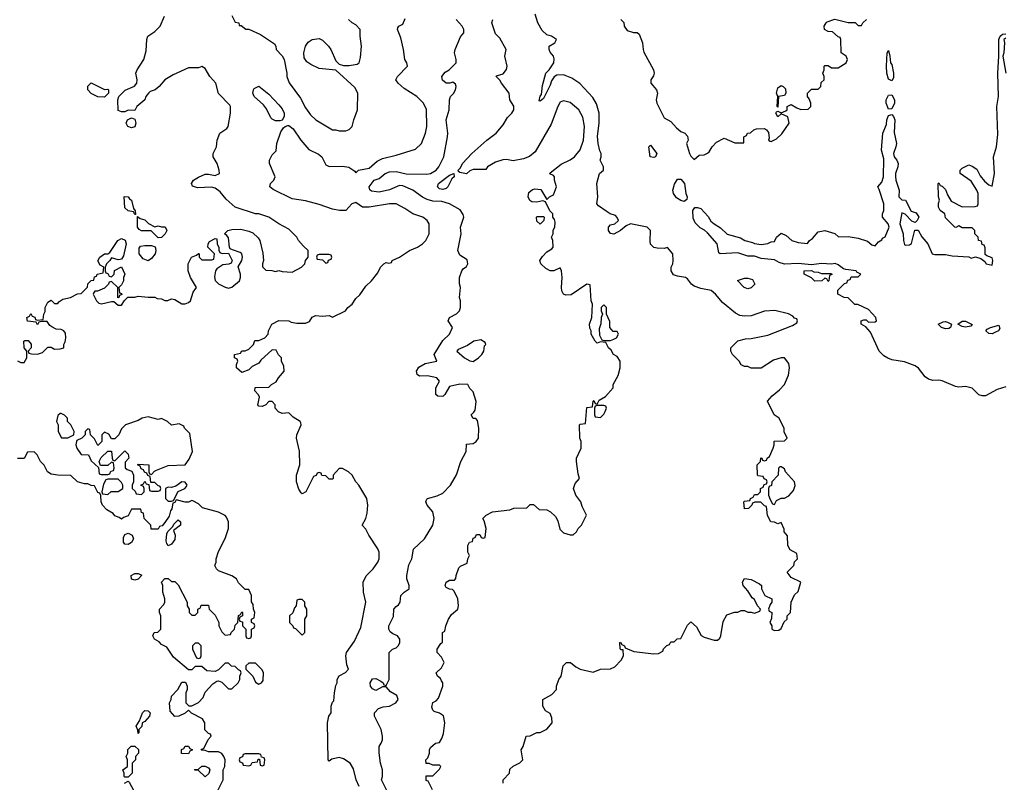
# Model space of a CAD drawing. Header units: inches. Extents: x 2348341 to 2479810, y 460419 to 613669.
# Tile 122 of 256: x 2413143 to 2419022, y 503456 to 508008. Entities that reach past the tile are written whole.
import ezdxf

# ---------------------------------------------------------------- set-up
doc = ezdxf.new("R2010")
doc.units = ezdxf.units.IN
doc.header["$MEASUREMENT"] = 0
doc.layers.add('C4510', color=7, linetype='Continuous')

msp = doc.modelspace()

# ---------------------------------------------------------------- linework, layer by layer
at = {"layer": 'C4510', "color": 2}
for points, elevation in [([(2413130, 505972), (2413150, 505962), (2413170, 505962), (2413186, 505990), (2413186, 506030), (2413168.7, 506050), (2413168, 506090), (2413172.7, 506092.7), (2413192.7, 506092.7), (2413211.6, 506071.6), (2413211.6, 506048.4), (2413194, 506030), (2413198, 506018), (2413212.7, 506012.7), (2413250, 506011.3), (2413279, 506021), (2413310, 506054), (2413330, 506054), (2413350, 506042), (2413383.6, 506043.6), (2413406, 506050), (2413406, 506070), (2413415.3, 506084.7), (2413418, 506110), (2413416.4, 506136.4), (2413406, 506150), (2413390, 506158), (2413360.4, 506160.4), (2413334.6, 506174.6), (2413323.1, 506183.1), (2413307.3, 506207.3), (2413272.7, 506207.3), (2413258, 506202), (2413250, 506186), (2413242, 506202), (2413189.1, 506209.1), (2413186, 506230), (2413202, 506238), (2413210, 506254), (2413218, 506238), (2413232.7, 506232.7), (2413238, 506218), (2413250, 506214), (2413282, 506218), (2413286, 506250), (2413294.6, 506265.4), (2413295.3, 506290), (2413310, 506322), (2413330, 506334), (2413350, 506314), (2413370, 506314), (2413376.4, 506323.6), (2413400.4, 506339.6), (2413446, 506350), (2413488.4, 506371.6), (2413510, 506374), (2413548, 506412), (2413550, 506432), (2413570, 506452), (2413586, 506454), (2413590, 506474), (2413602, 506478), (2413606, 506490), (2413642, 506498), (2413646, 506530), (2413623.1, 506543.1), (2413608.9, 506568.9), (2413622, 506590), (2413650, 506611), (2413670, 506611.3), (2413682, 506618), (2413729, 506690), (2413750, 506702), (2413772, 506692), (2413778, 506670), (2413762, 506598), (2413750, 506578), (2413743.6, 506576.4), (2413730, 506575.3), (2413690, 506586), (2413682, 506570), (2413662, 506550), (2413654, 506530), (2413654, 506510), (2413658, 506498), (2413670, 506494), (2413678, 506478), (2413690, 506474), (2413706, 506490), (2413708.7, 506511.3), (2413750, 506532), (2413770.8, 506490), (2413762, 506470), (2413762, 506450), (2413750, 506426), (2413734, 506410), (2413738, 506378), (2413750, 506374), (2413752, 506368), (2413738, 506362), (2413734, 506350), (2413728, 506348), (2413728, 506410), (2413690, 506446), (2413678, 506442), (2413674, 506430), (2413650, 506406), (2413608, 506388), (2413592, 506388), (2413583.6, 506376.4), (2413582, 506370), (2413601, 506330), (2413615.3, 506315.3), (2413631.1, 506311.1), (2413690, 506326.8), (2413705.4, 506325.4), (2413730, 506304.7), (2413750, 506304.7), (2413768, 506332), (2413788.4, 506351.6), (2413830, 506352), (2413850, 506358), (2413910, 506351.3), (2413950, 506352), (2413963.6, 506343.6), (2413990, 506342), (2414010, 506332), (2414027.3, 506332.7), (2414050, 506342), (2414070, 506338), (2414110, 506311.3), (2414130, 506311.3), (2414150, 506321), (2414162, 506330), (2414178, 506382), (2414198, 506410), (2414162, 506470), (2414148, 506510), (2414148, 506550), (2414168, 506590), (2414198, 506602), (2414210, 506612), (2414214, 506610), (2414214, 506590), (2414230, 506574), (2414290, 506574), (2414302, 506578), (2414306, 506610), (2414266, 506650), (2414268, 506670), (2414276.4, 506683.6), (2414310, 506702), (2414319.6, 506699.6), (2414322, 506670), (2414332, 506648), (2414332, 506632), (2414338, 506618), (2414352.7, 506612.7), (2414390, 506614), (2414412, 506570), (2414404.7, 506555.3), (2414391, 506549), (2414356, 506544), (2414319.6, 506520.4), (2414311.3, 506508.7), (2414306.8, 506473.2), (2414310.9, 506450.9), (2414330.7, 506430.7), (2414370, 506411.3), (2414390, 506404.7), (2414410, 506411.3), (2414455.3, 506450), (2414462, 506470), (2414462, 506490), (2414448, 506532), (2414468.7, 506570), (2414472.7, 506590), (2414468.7, 506610), (2414458.6, 506618.6), (2414413.6, 506633.6), (2414400.2, 506640.2), (2414395.3, 506650), (2414390, 506706), (2414380.4, 506720.4), (2414366, 506730), (2414386, 506750), (2414410, 506756), (2414463.1, 506756.9), (2414510, 506746), (2414535.3, 506735.3), (2414566.4, 506706.4), (2414576, 506690), (2414595.3, 506615.3), (2414598, 506570), (2414592, 506550), (2414592.7, 506532.7), (2414612.7, 506512.7), (2414648.4, 506511.6), (2414670, 506504.7), (2414690, 506512), (2414710, 506504.7), (2414770, 506502), (2414826, 506530), (2414846, 506550), (2414848.4, 506571.6), (2414866, 506590), (2414866, 506630), (2414836.4, 506656.4), (2414808, 506690), (2414798, 506710), (2414750, 506758), (2414689.1, 506789.1), (2414630, 506828.7), (2414570, 506848.7), (2414550, 506848.7), (2414430, 506888.7), (2414376.4, 506936.4), (2414340.4, 506980.4), (2414310, 507002), (2414288.9, 507008.9), (2414204.1, 507004.1), (2414174, 507014), (2414169.4, 507030), (2414181.2, 507050), (2414210, 507067.7), (2414250, 507086), (2414270, 507086.8), (2414310, 507078.8), (2414335.3, 507090), (2414334, 507110), (2414322, 507150), (2414298, 507190), (2414298, 507210), (2414318, 507250), (2414322, 507290), (2414338, 507330), (2414380.4, 507359.6), (2414388, 507370), (2414402, 507450), (2414402, 507490), (2414398, 507498), (2414330, 507568), (2414313.2, 507630), (2414279, 507670), (2414250, 507718), (2414230, 507728), (2414210, 507722), (2414150, 507722), (2414059.9, 507680.1), (2414010, 507649), (2413976, 507610), (2413951, 507590), (2413921.1, 507578.9), (2413911, 507570), (2413896, 507550), (2413890, 507529), (2413842, 507490), (2413830, 507466), (2413790, 507468), (2413770, 507458), (2413750, 507458), (2413730, 507466), (2413728, 507530), (2413735.3, 507550), (2413772.9, 507587.1), (2413828.9, 507611.1), (2413842, 507630), (2413844, 507650), (2413837.2, 507690), (2413844, 507710), (2413884, 507770), (2413898, 507822), (2413902, 507890), (2413908, 507910), (2413950, 507938), (2413982, 507970), (2414008, 508030)], 102), ([(2414410, 508034), (2414430, 507994), (2414452, 507990), (2414454, 507974), (2414466, 507974), (2414492.7, 507952.7), (2414510, 507952), (2414579.8, 507919.8), (2414663.6, 507863.6), (2414672, 507850), (2414674, 507830), (2414710, 507792), (2414722, 507770), (2414738, 507690), (2414738, 507670), (2414751.1, 507631.1), (2414819.8, 507539.8), (2414850, 507482), (2414879.8, 507439.8), (2414912, 507410), (2415010, 507351.3), (2415030, 507351.3), (2415050, 507344.7), (2415090, 507344.7), (2415110, 507352), (2415128.9, 507371.1), (2415137.2, 507410), (2415159, 507470), (2415162, 507570), (2415144, 507604), (2415030, 507708), (2414930, 507717.2), (2414880.2, 507740.2), (2414857.2, 507757.2), (2414841.2, 507781.2), (2414839, 507810), (2414848.7, 507850), (2414865.6, 507874.4), (2414890, 507891), (2414930, 507896), (2414950, 507886), (2414986, 507850), (2415001, 507830), (2415030, 507762), (2415050, 507742), (2415075.3, 507735.3), (2415110, 507734.8), (2415157.2, 507742.8), (2415168.9, 507751.1), (2415178, 507782), (2415184, 507850), (2415175.3, 507910), (2415175.3, 507950), (2415150, 507978), (2415128, 507990), (2415106, 508010)], 102), ([(2415169, 503430), (2415152.7, 503470), (2415136.5, 503536.5), (2415115.3, 503570), (2415076.5, 503596.5), (2415050, 503604), (2415006, 503594), (2414990, 503582), (2414984, 503590), (2414981.2, 503810), (2414988.7, 503850), (2415002, 503870), (2415002, 503910), (2415010, 503934), (2415018, 503942), (2415022, 503990), (2415030, 504034), (2415038, 504050), (2415038, 504070), (2415050, 504092), (2415088.4, 504111.6), (2415106, 504130), (2415096.4, 504156.4), (2415089.2, 504210), (2415093.2, 504230), (2415142.5, 504297.5), (2415180.2, 504379.8), (2415209.3, 504530), (2415195.1, 504590), (2415193.2, 504650), (2415211.9, 504688.1), (2415254, 504730), (2415282, 504770), (2415288.7, 504790), (2415288.7, 504830), (2415282, 504850), (2415228, 504930), (2415210, 504966), (2415188, 504990), (2415208.9, 505031.1), (2415218, 505062), (2415222, 505110), (2415215.3, 505150), (2415168, 505230), (2415149.1, 505249.1), (2415128.4, 505288.4), (2415106, 505310), (2415070, 505328), (2415050, 505328), (2415032, 505310), (2415014, 505290), (2415014, 505270), (2415010, 505266), (2414990, 505266), (2414970, 505286), (2414947.3, 505287.3), (2414942, 505302), (2414930, 505306), (2414918, 505302), (2414912.7, 505287.3), (2414898, 505282), (2414851.1, 505188.9), (2414830, 505178), (2414823.1, 505183.1), (2414810, 505206), (2414795.3, 505250), (2414795.3, 505290), (2414815.3, 505350), (2414812.9, 505432.9), (2414795.3, 505510), (2414798, 505530), (2414824, 505590), (2414822, 505602), (2414818, 505610), (2414775.1, 505635.1), (2414750, 505662), (2414710, 505657.2), (2414687.3, 505667.3), (2414668.7, 505690), (2414668, 505710), (2414650, 505728), (2414630, 505728), (2414612, 505710), (2414590, 505699), (2414570, 505702), (2414564, 505710), (2414574.6, 505754.6), (2414568.9, 505768.9), (2414547.3, 505792.7), (2414548.4, 505811.6), (2414630, 505814), (2414646, 505830), (2414674.6, 505845.4), (2414688, 505870), (2414722, 505910), (2414720.4, 505940.4), (2414706, 505970), (2414706, 505990), (2414687.3, 506007.3), (2414674.6, 506034.6), (2414650, 506038), (2414583.5, 505976.5), (2414570, 505958), (2414530, 505938), (2414510, 505918), (2414470, 505902), (2414438, 505930), (2414438, 505950), (2414446, 505970), (2414442, 505982), (2414426, 505990), (2414426, 506010), (2414462, 506018), (2414468.7, 506031.3), (2414490, 506032), (2414510, 506042), (2414538, 506070), (2414547.3, 506092.7), (2414570, 506094), (2414606, 506110), (2414626, 506130), (2414628, 506150), (2414648, 506190), (2414690, 506212), (2414750, 506211.3), (2414763.6, 506203.6), (2414796.9, 506196.9), (2414850, 506196), (2414873.6, 506206.4), (2414890, 506232), (2414910, 506242), (2414950, 506238), (2414990, 506242), (2415010, 506232), (2415089, 506271), (2415102, 506290), (2415128.7, 506310), (2415150, 506344.7), (2415174.5, 506365.5), (2415210, 506418), (2415244, 506450), (2415282, 506498), (2415298, 506530), (2415318, 506550), (2415330, 506558), (2415346, 506554), (2415362, 506558), (2415366, 506570), (2415410, 506591.3), (2415470, 506631), (2415518, 506650), (2415548, 506670), (2415568, 506690), (2415588, 506730), (2415588, 506790), (2415575.3, 506810), (2415549.1, 506829.1), (2415489.5, 506849.5), (2415442, 506882), (2415390, 506909.2), (2415350, 506909.3), (2415230, 506889.3), (2415190, 506889.3), (2415150, 506918), (2415126, 506910), (2415090, 506868.7), (2415051.6, 506868.4), (2415010, 506877), (2414930, 506905.6), (2414850, 506927.6), (2414770, 506938.7), (2414655.3, 506995.3), (2414637.2, 507010), (2414641.2, 507030), (2414661.2, 507050), (2414669, 507070), (2414635.3, 507150), (2414635.3, 507170), (2414650, 507202), (2414674, 507226), (2414679, 507270), (2414701.5, 507338.5), (2414718, 507362), (2414728.7, 507371.3), (2414744, 507376), (2414750, 507376), (2414776.1, 507356.1), (2414822, 507290), (2414870, 507234), (2414926, 507206), (2414946, 507190), (2414970, 507141), (2414990, 507131), (2415070, 507134.8), (2415107.3, 507127.3), (2415144.7, 507104.7), (2415150, 507094), (2415166, 507110), (2415230, 507123), (2415277, 507163), (2415310, 507180.7), (2415390, 507199.1), (2415505.2, 507234.8), (2415542, 507270), (2415565.2, 507330), (2415573.2, 507370), (2415572.5, 507472.5), (2415554, 507510), (2415514, 507550), (2415437.5, 507597.5), (2415402, 507630), (2415388.7, 507650), (2415398, 507670), (2415458, 507730), (2415455.3, 507750), (2415442.7, 507770), (2415435.1, 507830), (2415419.3, 507899.3), (2415398, 507950), (2415400.4, 507959.6), (2415406, 507970), (2415430, 507982), (2415444.7, 508015.3)], 98), ([(2415342.7, 503390), (2415304, 503470), (2415308.9, 503491.1), (2415309, 503530), (2415297.2, 503570), (2415288.9, 503631.1), (2415288.7, 503670), (2415302, 503690), (2415308.7, 503710), (2415308.7, 503730), (2415302, 503770), (2415262, 503850), (2415262, 503870), (2415284.7, 503895.3), (2415313.2, 503906.8), (2415350, 503911), (2415388, 503930), (2415402, 503950), (2415394, 503974), (2415356.4, 503996.4), (2415330, 504026), (2415310, 504026), (2415270, 504004), (2415250, 504014), (2415237.2, 504030), (2415236, 504050), (2415250, 504074), (2415270, 504074.8), (2415299.8, 504059.8), (2415314, 504050), (2415318, 504038), (2415330, 504034), (2415348, 504070), (2415348.7, 504230), (2415369.1, 504250.9), (2415390, 504258), (2415402, 504270), (2415412.1, 504287.9), (2415413.2, 504310), (2415398, 504330), (2415370, 504341.2), (2415354.8, 504354.8), (2415347.3, 504370), (2415347.3, 504390), (2415374.5, 504445.5), (2415377.2, 504490), (2415390, 504506), (2415404.7, 504515.3), (2415414, 504530), (2415418, 504570), (2415438, 504590), (2415468, 504610), (2415468.7, 504630), (2415455.1, 504670), (2415455.1, 504690), (2415466.8, 504753.2), (2415484, 504790), (2415493.6, 504846.4), (2415559, 504910), (2415609.3, 504990.7), (2415617.2, 505030), (2415614, 505050), (2415609, 505070), (2415575.3, 505110), (2415568, 505130), (2415574.6, 505145.4), (2415578, 505150), (2415634.8, 505165.2), (2415670, 505181), (2415715.3, 505230), (2415750, 505292), (2415777.2, 505370), (2415808, 505430), (2415810, 505474), (2415850, 505478), (2415869, 505491), (2415882, 505510), (2415884, 505570), (2415876.4, 505616.4), (2415867.3, 505627.3), (2415850, 505628), (2415838, 505650), (2415855.3, 505664.7), (2415862, 505678), (2415869.1, 505729.1), (2415850, 505786), (2415830, 505806), (2415818, 505830), (2415770, 505833.2), (2415710, 505818), (2415682, 505770), (2415670, 505758), (2415640.4, 505760.4), (2415628, 505770), (2415628, 505810), (2415648.7, 505850), (2415633.2, 505870), (2415576.8, 505883.2), (2415530, 505879.5), (2415516, 505890), (2415511.8, 505910), (2415525.4, 505934.6), (2415564.5, 505955.5), (2415634, 505970), (2415618, 506010), (2415670, 506094), (2415708.4, 506131.6), (2415728, 506170), (2415702, 506210), (2415708.7, 506230), (2415750, 506252), (2415768.9, 506271.1), (2415775.3, 506290), (2415775.3, 506330), (2415769, 506350), (2415775.3, 506410), (2415768.4, 506431.6), (2415768.4, 506468.4), (2415782, 506510), (2415790, 506522), (2415810, 506534), (2415818, 506550), (2415815.3, 506575.3), (2415770, 506602), (2415759, 506630), (2415779, 506730), (2415775.3, 506770), (2415795.3, 506830), (2415790, 506846), (2415772.7, 506872.7), (2415710, 506909.2), (2415662.5, 506922.5), (2415610, 506925.6), (2415574.9, 506934.9), (2415547.9, 506947.9), (2415490, 506991.3), (2415430, 507016.2), (2415410, 507017.6), (2415350, 506993.6), (2415290, 506979.5), (2415244.1, 506984.1), (2415232.9, 506992.9), (2415229.3, 507010), (2415259, 507050), (2415290, 507060.7), (2415325.2, 507090), (2415350, 507100.4), (2415390, 507102), (2415450, 507087.7), (2415573.6, 507086.4), (2415595.3, 507090), (2415629, 507110), (2415645.2, 507130), (2415675.1, 507190), (2415698, 507310), (2415699.5, 507330), (2415689.4, 507410), (2415706.6, 507470), (2415709.3, 507530.7), (2415715.3, 507550), (2415732.5, 507567.5), (2415744, 507590), (2415749, 507610), (2415744, 507624), (2415730, 507635.3), (2415710.8, 507629.2), (2415688.7, 507630), (2415667.5, 507647.5), (2415662.7, 507670), (2415684.1, 507695.9), (2415708, 507710), (2415748, 507750), (2415748.7, 507770), (2415739, 507810), (2415742, 507830), (2415774.6, 507905.4), (2415795.3, 507930), (2415794, 507950), (2415784, 507970), (2415749, 508010)], 94), ([(2415608, 503410), (2415582, 503462), (2415570, 503466), (2415570, 503494), (2415610, 503494), (2415650, 503534), (2415658, 503550), (2415650, 503558), (2415610, 503558), (2415587.3, 503567.3), (2415570, 503568), (2415568, 503590), (2415579, 503601), (2415588.7, 503630), (2415588.7, 503650), (2415596.4, 503663.6), (2415626, 503690), (2415650, 503694), (2415663.1, 503716.9), (2415672.9, 503747.1), (2415681.2, 503810), (2415672.5, 503852.5), (2415650, 503868.7), (2415618, 503878), (2415610, 503886), (2415604, 503904), (2415610, 503932), (2415630, 503942), (2415643.1, 503956.9), (2415668.7, 504030), (2415668.4, 504048.4), (2415662, 504062), (2415655.3, 504075.3), (2415638, 504090), (2415628.7, 504110), (2415660.4, 504139.6), (2415678, 504170), (2415662, 504202), (2415635.3, 504230), (2415635.3, 504250), (2415656.4, 504283.6), (2415667.3, 504292.7), (2415668, 504350), (2415682, 504358), (2415688, 504390), (2415704, 504430), (2415722, 504458), (2415758, 504490), (2415762, 504510), (2415758, 504550), (2415736.4, 504596.4), (2415727.3, 504607.3), (2415710, 504608), (2415690, 504618), (2415684, 504630), (2415689.3, 504650), (2415710, 504662), (2415738, 504662), (2415747.3, 504672.7), (2415748, 504690), (2415764.7, 504735.3), (2415774.6, 504745.4), (2415815.3, 504764.7), (2415818, 504790), (2415828, 504810), (2415818, 504830), (2415818, 504870), (2415828, 504890), (2415846, 504894), (2415850, 504914), (2415862, 504918), (2415870, 504934), (2415890, 504934), (2415898, 504918), (2415910, 504914), (2415922, 504918), (2415928, 504970), (2415916.4, 505016.4), (2415908, 505030), (2415928, 505050), (2415966, 505070), (2416070, 505082), (2416092.7, 505092.7), (2416170, 505094), (2416190, 505114), (2416210, 505114), (2416243.6, 505083.6), (2416290, 505082), (2416312, 505070), (2416342, 505042), (2416356.8, 505016.8), (2416367.1, 504967.1), (2416390, 504944.7), (2416430, 504932), (2416447.3, 504932.7), (2416468.4, 504951.6), (2416478, 504970), (2416498, 504990), (2416528, 505050), (2416502, 505102), (2416494, 505130), (2416462.7, 505170), (2416449.2, 505210), (2416460.2, 505239.8), (2416486, 505270), (2416476.4, 505296.4), (2416468, 505370), (2416468, 505390), (2416495.3, 505450), (2416495.3, 505490), (2416488, 505510), (2416486, 505590), (2416490, 505594), (2416522, 505598), (2416530, 505694), (2416562, 505698), (2416566, 505730), (2416570, 505734), (2416578, 505718), (2416590, 505714), (2416603.1, 505736.9), (2416640.4, 505759.6), (2416686, 505810), (2416686, 505830), (2416716.5, 505883.5), (2416729, 505930), (2416728.7, 505970), (2416710, 505998), (2416688.7, 506010), (2416674.6, 506034.6), (2416658, 506050), (2416642, 506082), (2416610, 506086), (2416590, 506078), (2416578, 506090), (2416555.3, 506130), (2416555.3, 506150), (2416546.8, 506166.8), (2416545.2, 506190), (2416558, 506230), (2416562, 506310), (2416554, 506330), (2416550, 506426), (2416530, 506428.7), (2416434.9, 506365.1), (2416403.2, 506363.2), (2416389.5, 506369.5), (2416379.5, 506390), (2416377, 506410), (2416382, 506470), (2416378, 506510), (2416370, 506526), (2416331.1, 506508.9), (2416310, 506509), (2416283.7, 506523.7), (2416255.3, 506550), (2416248.7, 506570), (2416264.7, 506595.3), (2416290, 506622), (2416320.4, 506639.6), (2416328, 506650), (2416326, 506690), (2416318, 506710), (2416328, 506730), (2416329, 506751), (2416339, 506770), (2416340.4, 506800.4), (2416336.4, 506816.4), (2416326, 506830), (2416326, 506850), (2416307.3, 506867.3), (2416282, 506922), (2416266, 506926), (2416230, 506919), (2416201.2, 506921.2), (2416189.1, 506929.1), (2416179, 506950), (2416182.7, 506977.3), (2416204.5, 506995.5), (2416218, 506998), (2416254.4, 506994.4), (2416290, 506934), (2416306, 506950), (2416330, 506962), (2416348.7, 507010), (2416335.3, 507050), (2416335.3, 507070), (2416330, 507078), (2416309, 507089), (2416310, 507094), (2416375.1, 507144.9), (2416430, 507171), (2416455.3, 507190), (2416490, 507232), (2416509, 507290), (2416515.1, 507370), (2416505.6, 507425.6), (2416482, 507470), (2416430, 507514), (2416390, 507524), (2416370, 507515.3), (2416356, 507490), (2416315.9, 507384.1), (2416219.8, 507220.2), (2416187.5, 507192.5), (2416150, 507177.2), (2416090, 507165.2), (2416050, 507173.2), (2416027.9, 507172.1), (2415982.8, 507157.2), (2415936, 507130), (2415925.4, 507114.6), (2415850, 507113.2), (2415830, 507105.2), (2415810, 507089), (2415770, 507095.3), (2415762, 507102), (2415761.2, 507110), (2415775.1, 507124.9), (2415787.3, 507150), (2415842.9, 507210), (2415932.7, 507290), (2415987, 507330), (2416030, 507380.7), (2416055.6, 507424.4), (2416081.2, 507450), (2416092.7, 507470), (2416092.5, 507492.5), (2416068.7, 507530), (2416065.2, 507570), (2416019, 507630), (2416010, 507648), (2415988, 507670), (2415990, 507674), (2416030, 507684.7), (2416049.1, 507710.9), (2416053.2, 507730), (2416039, 507790), (2416048, 507830), (2416010, 507898), (2415984.7, 507924.7), (2415962, 507990), (2415968.7, 508010)], 90), ([(2416028.9, 503451.1), (2416029.1, 503470.9), (2416068, 503510), (2416070, 503534), (2416088.4, 503551.6), (2416128.4, 503571.6), (2416146, 503590), (2416138, 503650), (2416148.7, 503670), (2416166, 503730), (2416190, 503732), (2416230, 503752), (2416250, 503752), (2416290, 503772), (2416322, 503810), (2416320.4, 503840.4), (2416310, 503866), (2416283.1, 503883.1), (2416266, 503910), (2416266, 503950), (2416320.4, 503979.6), (2416348, 504010), (2416348, 504030), (2416362, 504070), (2416375.3, 504090), (2416388.7, 504150), (2416408, 504170), (2416430.7, 504170.7), (2416464, 504144), (2416490, 504131), (2416566, 504114), (2416610, 504131.3), (2416670, 504132), (2416695.3, 504144.7), (2416734.6, 504185.4), (2416748, 504210), (2416746, 504246), (2416734, 504246), (2416727.3, 504252.7), (2416726, 504290), (2416730, 504292), (2416738, 504278), (2416754, 504270), (2416758, 504258), (2416810, 504236), (2416930, 504222), (2416956.4, 504223.6), (2416982, 504238), (2416987.3, 504252.7), (2417007.3, 504272.7), (2417022, 504278), (2417030, 504294), (2417050, 504294), (2417068.4, 504311.6), (2417090, 504314), (2417130, 504394), (2417150, 504414), (2417183.6, 504383.6), (2417211.6, 504331.6), (2417230, 504322), (2417290, 504304.7), (2417310, 504304.7), (2417323.1, 504316.9), (2417329.1, 504330.9), (2417344.1, 504415.9), (2417365.2, 504454.8), (2417410, 504472), (2417430, 504472), (2417450, 504482), (2417470, 504482), (2417490, 504472), (2417510, 504472), (2417530, 504464.7), (2417562, 504478), (2417566, 504490), (2417548.4, 504508.4), (2417530, 504546), (2417516.4, 504556.4), (2417490, 504598), (2417462, 504630), (2417458, 504650), (2417470, 504671.3), (2417510, 504666), (2417559.8, 504639.8), (2417572, 504630), (2417572, 504610), (2417591.6, 504571.6), (2417634, 504550), (2417634, 504530), (2417623.6, 504516.4), (2417614, 504490), (2417618, 504478), (2417634, 504470), (2417632.7, 504432.7), (2417622, 504410), (2417634, 504390), (2417634, 504370), (2417650, 504362), (2417676.4, 504363.6), (2417690, 504374), (2417707.3, 504412.7), (2417726, 504430), (2417726, 504450), (2417746, 504470), (2417748.4, 504531.6), (2417770, 504574), (2417790, 504594), (2417806, 504650), (2417750, 504678), (2417726, 504710), (2417766, 504750), (2417768.4, 504771.6), (2417786, 504790), (2417782, 504822), (2417743.1, 504843.1), (2417728.4, 504868.4), (2417727.3, 504927.3), (2417708, 504950), (2417707.3, 504967.3), (2417690, 505006), (2417670, 504998), (2417650, 505008), (2417628, 505010), (2417608.4, 505048.4), (2417602, 505102), (2417590, 505106), (2417567.3, 505127.3), (2417532.7, 505127.3), (2417518, 505122), (2417514, 505110), (2417494, 505090), (2417470, 505088.7), (2417466, 505130), (2417470, 505134), (2417502, 505138), (2417506, 505150), (2417522, 505158), (2417530, 505174), (2417550, 505174), (2417566, 505190), (2417566, 505210), (2417582, 505218), (2417587.3, 505232.7), (2417602, 505238), (2417606, 505250), (2417602, 505262), (2417587.3, 505267.3), (2417582, 505282), (2417550, 505286), (2417548, 505290), (2417546, 505350), (2417566, 505370), (2417567.3, 505392.7), (2417574, 505390), (2417578, 505378), (2417590, 505374), (2417602, 505378), (2417606, 505390), (2417619, 505401), (2417642, 505450), (2417648, 505470), (2417647.3, 505492.7), (2417710, 505494), (2417726, 505510), (2417708, 505548), (2417707.3, 505567.3), (2417678, 505630), (2417648, 505650), (2417608, 505730), (2417636.4, 505763.6), (2417680.4, 505799.6), (2417708.9, 505831.1), (2417733.6, 505886.4), (2417739, 505930), (2417736, 505956), (2417710, 505988.7), (2417690, 505989), (2417643.5, 505976.5), (2417570, 505928.7), (2417510, 505928), (2417490, 505938), (2417470, 505938), (2417450, 505948), (2417438, 505970), (2417398, 506010), (2417388, 506030), (2417388, 506050), (2417430, 506092), (2417476.4, 506103.6), (2417510, 506104.7), (2417610, 506124.7), (2417756.4, 506183.6), (2417782, 506198), (2417786, 506210), (2417782, 506222), (2417770, 506226), (2417759, 506239), (2417732.9, 506252.9), (2417652.5, 506272.5), (2417590, 506269), (2417510, 506241.2), (2417470, 506239.3), (2417443.2, 506243.2), (2417416.5, 506256.5), (2417340.1, 506320.1), (2417297.2, 506370), (2417271.7, 506391.7), (2417210, 506404), (2417170, 506418), (2417153.2, 506430), (2417130, 506462), (2417118, 506470), (2417070, 506477.2), (2417046, 506486), (2417033.2, 506510), (2417033.2, 506530), (2417042.7, 506550), (2417045.2, 506570), (2417042, 506610), (2417010, 506648), (2416990, 506642), (2416950, 506644), (2416929.3, 506649.3), (2416910, 506668.7), (2416906.6, 506686.6), (2416909, 506750), (2416889.3, 506769.3), (2416790, 506789.5), (2416763.1, 506776.9), (2416730.8, 506750), (2416690, 506727.3), (2416670, 506732.7), (2416658.4, 506750), (2416658, 506770), (2416670, 506784), (2416695.3, 506790), (2416714.5, 506805.5), (2416717.2, 506810), (2416710, 506828), (2416699.3, 506839.3), (2416669.3, 506849.3), (2416644.7, 506864.7), (2416598, 506898), (2416589, 506910), (2416594, 506950), (2416589.3, 507030.7), (2416605.2, 507090), (2416628, 507110), (2416628, 507130), (2416608.7, 507170), (2416615.3, 507190), (2416615.3, 507210), (2416606.3, 507226.3), (2416596, 507270), (2416592.3, 507312.3), (2416602.9, 507390), (2416602, 507450), (2416587, 507507), (2416564.1, 507544.1), (2416486.6, 507626.6), (2416440.2, 507660.2), (2416390, 507679), (2416350, 507677.2), (2416333.4, 507666.6), (2416317.5, 507642.5), (2416310, 507618), (2416270, 507538), (2416250, 507522), (2416244.7, 507524.7), (2416250, 507551.3), (2416258.6, 507561.4), (2416263.9, 507616.1), (2416283.7, 507690), (2416304, 507710), (2416332.7, 507750), (2416334.8, 507774.8), (2416329.2, 507790), (2416310, 507815.3), (2416304.5, 507830), (2416305.2, 507850), (2416338, 507870), (2416348, 507890), (2416318, 507910), (2416290, 507918.4), (2416263.3, 507943.3), (2416236.9, 507990), (2416221.2, 508041.2)], 86), ([(2416732, 508010), (2416750.9, 507990.9), (2416752, 507970), (2416770, 507944.7), (2416808, 507932), (2416830, 507932), (2416842, 507922), (2416862, 507870), (2416864.7, 507830), (2416870, 507814), (2416927.3, 507710), (2416930.7, 507690), (2416927.5, 507672.5), (2416911.3, 507650), (2416911.3, 507630), (2416946, 507590), (2416950.8, 507570), (2416944, 507530), (2416947.3, 507510), (2416990, 507422.8), (2417030, 507401), (2417063.8, 507363.8), (2417090, 507341), (2417114, 507330), (2417130, 507314), (2417134, 507290), (2417124.7, 507270), (2417142, 507210), (2417150, 507194), (2417170, 507174), (2417200.4, 507199.6), (2417230, 507202), (2417250, 507212), (2417260.4, 507219.6), (2417278, 507250), (2417303.1, 507276.9), (2417350, 507302), (2417412.7, 507272.7), (2417466, 507274), (2417466, 507310), (2417482, 507318), (2417488.4, 507331.6), (2417507.3, 507332.7), (2417526, 507350), (2417543.1, 507356.9), (2417590, 507358), (2417602, 507350), (2417614.8, 507334.8), (2417618, 507302), (2417614, 507290), (2417623.6, 507283.6), (2417630, 507282), (2417662, 507298), (2417692.7, 507327.3), (2417737.2, 507390), (2417728.4, 507428.4), (2417690, 507446), (2417670, 507428), (2417658, 507450), (2417662, 507458), (2417670, 507462), (2417690, 507452), (2417716.4, 507463.6), (2417726, 507470), (2417726, 507490), (2417750, 507502), (2417782, 507482), (2417807.3, 507472.7), (2417850, 507474), (2417866, 507490), (2417866, 507510), (2417856.4, 507536.4), (2417846, 507550), (2417846, 507570), (2417870, 507594), (2417910, 507594), (2417926, 507610), (2417927.3, 507632.7), (2417946, 507650), (2417946, 507670), (2417938, 507690), (2417946, 507710), (2417946, 507730), (2417950, 507734), (2417970, 507734), (2417990, 507722), (2418030, 507722), (2418078, 507750), (2418086, 507770), (2418078, 507790), (2418048, 507810), (2418046, 507890), (2418042, 507902), (2418030, 507906), (2417996.4, 507936.4), (2417970, 507938), (2417948, 507950), (2417946, 507970), (2417958, 507990), (2417964, 507996), (2418010, 508010.7), (2418090, 507991), (2418130.9, 507990.9), (2418150, 507974), (2418170, 507974), (2418178, 507990), (2418198, 508010)], 86), ([(2419030, 505816), (2418979.8, 505800.2), (2418910, 505762), (2418890, 505762), (2418870, 505768.7), (2418829.1, 505809.1), (2418790, 505819), (2418750, 505815.3), (2418730, 505819), (2418650, 505853.2), (2418630, 505857.2), (2418594.6, 505854.6), (2418570, 505862), (2418550, 505875.3), (2418510, 505928.7), (2418490, 505942), (2418425.6, 505965.6), (2418350, 505977.2), (2418326.8, 505986.8), (2418302.5, 506002.5), (2418274, 506030), (2418222, 506142), (2418195.3, 506175.3), (2418168, 506190), (2418168, 506210), (2418183.1, 506216.9), (2418196, 506216), (2418210, 506202), (2418250, 506204.7), (2418258, 506210), (2418255.3, 506230), (2418210, 506278), (2418147.3, 506307.3), (2418130, 506308), (2418090, 506348), (2418066, 506350), (2418028, 506370), (2418027.3, 506392.7), (2418067.3, 506432.7), (2418082, 506438), (2418087.3, 506452.7), (2418102, 506458), (2418107.3, 506472.7), (2418150, 506474), (2418166, 506490), (2418142, 506502), (2418138, 506510), (2418076.5, 506516.5), (2418062, 506522), (2418030, 506545.2), (2418012.3, 506552.3), (2417990, 506548.7), (2417930, 506552), (2417870, 506545.2), (2417790, 506552.8), (2417710, 506549.2), (2417678.4, 506558.4), (2417650, 506574.7), (2417570, 506582.4), (2417530, 506597), (2417490, 506597.6), (2417430, 506615.8), (2417326, 506610), (2417316.4, 506616.4), (2417307.6, 506670), (2417250, 506736.3), (2417232.3, 506752.3), (2417206.4, 506766.4), (2417175.1, 506795.1), (2417163.6, 506823.6), (2417162, 506870), (2417173.6, 506886.4), (2417190, 506887.2), (2417210, 506881.3), (2417252.7, 506832.8), (2417270, 506806.4), (2417289.2, 506789.2), (2417326.7, 506766.7), (2417367.5, 506727.5), (2417445.8, 506705.8), (2417472, 506690), (2417518.8, 506678.8), (2417530, 506672), (2417570, 506666.8), (2417610, 506672), (2417630, 506682), (2417650, 506684.7), (2417662, 506710), (2417690, 506734), (2417719.8, 506719.8), (2417754, 506690), (2417790, 506678), (2417847.3, 506672.7), (2417858, 506690), (2417877.2, 506702.8), (2417910, 506741), (2417950, 506750.7), (2418010, 506731.3), (2418031.6, 506711.6), (2418090, 506714.8), (2418150, 506704.7), (2418205.4, 506685.4), (2418230, 506664.7), (2418250, 506658), (2418270, 506682), (2418290, 506694), (2418295.3, 506704.7), (2418310, 506711.3), (2418335.1, 506770), (2418329.3, 506790), (2418294, 506830), (2418295.1, 506850), (2418302.9, 506870), (2418302.9, 506910), (2418275.3, 506995.3), (2418266, 507010), (2418290, 507038), (2418299.7, 507070), (2418302.5, 507177.5), (2418289.5, 507230), (2418295.6, 507330), (2418317.4, 507382.6), (2418319.7, 507410), (2418330, 507436), (2418350, 507442.8), (2418360.7, 507430), (2418368, 507410), (2418364.4, 507335.6), (2418377.1, 507270), (2418374.9, 507250), (2418360.3, 507210), (2418364.4, 507190), (2418380.3, 507170), (2418387.4, 507150), (2418386, 507130), (2418372.4, 507090), (2418372.5, 507072.5), (2418374.9, 507050), (2418394, 506990), (2418391.3, 506951.3), (2418410, 506932), (2418432, 506930), (2418464.7, 506864.7), (2418495.3, 506855.3), (2418511.3, 506830), (2418502, 506810), (2418490, 506798), (2418470, 506806), (2418430, 506848), (2418410, 506855.3), (2418397.1, 506790), (2418417.1, 506730), (2418419.1, 506690), (2418426.8, 506666.8), (2418430, 506662), (2418455.3, 506664.7), (2418468.4, 506671.6), (2418488.4, 506751.6), (2418507.3, 506752.7), (2418530, 506712), (2418564.7, 506670), (2418591, 506611), (2418606, 506606), (2418670, 506606), (2418710, 506598), (2418810, 506592), (2418824.7, 506584.7), (2418850, 506592), (2418882, 506582), (2418904.7, 506564.7), (2418914, 506550), (2418950, 506542), (2418954, 506570), (2418950, 506586), (2418918, 506598), (2418907.3, 506607.3), (2418907.3, 506647.3), (2418902, 506662), (2418890, 506666), (2418886, 506686), (2418868, 506690), (2418866, 506710), (2418846, 506730), (2418846, 506750), (2418830, 506766), (2418770, 506766), (2418750, 506778), (2418731.6, 506768.4), (2418726, 506770), (2418670, 506826), (2418666, 506850), (2418638, 506870), (2418629, 506890), (2418629.1, 506910.9), (2418635.3, 506930), (2418628.4, 506951.6), (2418626, 507030), (2418630, 507034), (2418638, 507018), (2418650, 507014), (2418670, 506994), (2418682, 506962), (2418705.4, 506925.4), (2418770, 506891.3), (2418847.3, 506892.7), (2418862, 506898), (2418866, 506910), (2418866, 506970), (2418858, 506990), (2418824, 507044), (2418758, 507090), (2418758, 507110), (2418770, 507122), (2418810, 507142), (2418830, 507134), (2418856.9, 507116.9), (2418876.9, 507076.9), (2418903.5, 507043.5), (2418930, 507022), (2418950, 507014), (2418962.7, 507090), (2418956.3, 507190), (2418974.7, 507250), (2418983.9, 507323.9), (2418978, 507490), (2418987.8, 507550), (2418983.6, 507690), (2418989.6, 507790), (2418989.6, 507890), (2418997.2, 507910), (2419010, 507922.8), (2419030, 507924.7)], 82), ([(2419030, 507899), (2419018, 507890), (2419022, 507870), (2419018, 507810), (2419012, 507790), (2419030.4, 507690)], 82), ([(2414328, 503410), (2414358, 503470), (2414358, 503530), (2414368, 503550), (2414368.7, 503590), (2414362, 503610), (2414350, 503628), (2414330, 503638), (2414270, 503638), (2414250, 503646), (2414227.3, 503647.3), (2414230, 503654), (2414242, 503658), (2414268.4, 503711.6), (2414286, 503730), (2414282, 503742), (2414270, 503746), (2414248.4, 503768.4), (2414248, 503810), (2414234.6, 503834.6), (2414168.4, 503868.4), (2414150, 503886), (2414131.6, 503868.4), (2414094, 503850), (2414070, 503848), (2414040.4, 503880.4), (2414038, 503930), (2414048, 503950), (2414048.7, 503970), (2414088, 504010), (2414110, 504054), (2414132.7, 504052.7), (2414142, 504030), (2414142, 504010), (2414134, 503990), (2414134, 503930), (2414152.7, 503912.7), (2414170, 503912), (2414210, 503932), (2414238, 503962), (2414250, 503994), (2414296.4, 504043.6), (2414320.4, 504059.6), (2414330, 504062), (2414350, 504054), (2414390, 504014), (2414410, 504014), (2414448, 504050), (2414458, 504070), (2414458, 504090), (2414466, 504110), (2414462, 504122), (2414450, 504126), (2414430, 504146), (2414408.4, 504148.4), (2414390, 504166), (2414370, 504166), (2414330, 504126), (2414310, 504118), (2414260.4, 504120.4), (2414230, 504146), (2414190, 504146), (2414170, 504126), (2414150, 504126), (2414062, 504202), (2414022, 504262), (2413990, 504278), (2413974.6, 504294.6), (2413948, 504310), (2413938, 504330), (2413946, 504350), (2413967.3, 504352.7), (2413986, 504370), (2413986, 504450), (2413978, 504470), (2413978, 504490), (2414003.1, 504516.9), (2414008.9, 504531.1), (2414009, 504550), (2413998, 504590), (2413998, 504630), (2413988.7, 504651.3), (2414008.7, 504671.3), (2414030, 504672), (2414050, 504654), (2414070, 504654), (2414090, 504634), (2414142, 504530), (2414142, 504510), (2414154, 504490), (2414154, 504470), (2414170, 504454), (2414190, 504454), (2414206, 504470), (2414206, 504490), (2414222, 504498), (2414227.3, 504512.7), (2414270, 504514), (2414274, 504490), (2414310, 504454), (2414332, 504410), (2414332, 504390), (2414338, 504378), (2414350, 504354), (2414370, 504334), (2414402, 504338), (2414406, 504350), (2414426, 504370), (2414430, 504394), (2414446, 504410), (2414448.4, 504451.6), (2414462, 504458), (2414470, 504474), (2414474, 504470), (2414474, 504450), (2414458, 504442), (2414454, 504430), (2414458, 504418), (2414472.7, 504412.7), (2414474, 504390), (2414494, 504370), (2414494, 504330), (2414498, 504318), (2414510, 504314), (2414522, 504318), (2414526, 504330), (2414526, 504370), (2414542, 504378), (2414546, 504390), (2414542, 504402), (2414526, 504410), (2414526, 504430), (2414542, 504438), (2414546, 504470), (2414538, 504490), (2414536.4, 504516.4), (2414527.3, 504532.7), (2414526, 504570), (2414510, 504606), (2414490, 504606), (2414450, 504646), (2414438, 504670), (2414410, 504688.7), (2414330, 504718), (2414318, 504730), (2414308.9, 504748.9), (2414315.3, 504770), (2414315.3, 504790), (2414330, 504834), (2414368.9, 504911.1), (2414388.7, 504970), (2414388.7, 505010), (2414378, 505038), (2414368.9, 505048.9), (2414329, 505069), (2414234.6, 505094.6), (2414210, 505118), (2414176.4, 505136.4), (2414170, 505138), (2414150, 505128.7), (2414130, 505128.7), (2414078, 505142), (2414070, 505126), (2414058, 505122), (2414051.6, 505088.4), (2414043.6, 505076.4), (2414035.3, 505044.7), (2414010, 505006), (2413992.7, 504987.3), (2413978, 504982), (2413970, 504966), (2413927.3, 504967.3), (2413926, 504990), (2413886, 505030), (2413882, 505062), (2413870, 505066), (2413866, 505086), (2413810, 505086), (2413790, 505046), (2413763.6, 505036.4), (2413750, 505026), (2413736.4, 505036.4), (2413710, 505046), (2413700.4, 505060.4), (2413663.1, 505083.1), (2413638, 505110), (2413628.7, 505130), (2413627.3, 505167.3), (2413622, 505182), (2413610, 505186), (2413590, 505226), (2413570, 505228), (2413550, 505238), (2413530, 505238), (2413488.4, 505248.4), (2413447.3, 505287.3), (2413371.1, 505288.9), (2413330, 505295.3), (2413308.7, 505310), (2413288.9, 505348.9), (2413268, 505370), (2413248, 505410), (2413230, 505428), (2413190, 505426), (2413170, 505388), (2413130, 505388)], 102), ([(2413768, 503450), (2413790, 503462), (2413796.9, 503456.9), (2413838, 503378)], 102)]:
    msp.add_lwpolyline(points, dxfattribs=dict(at, elevation=elevation))
for points, elevation in [([(2418350, 507642.7), (2418330, 507653.2), (2418320.4, 507690), (2418317.6, 507730), (2418322.7, 507810), (2418330, 507824.7), (2418339.1, 507790), (2418342.8, 507750), (2418350, 507741), (2418361.1, 507690), (2418359.2, 507660.8)], 82), ([(2413650, 507592), (2413670, 507594), (2413674, 507590), (2413674, 507570), (2413650, 507546), (2413610, 507548), (2413570, 507568.7), (2413548.7, 507590), (2413549.1, 507610.9), (2413570, 507631.3)], 102), ([(2414696, 507404), (2414670, 507405.2), (2414650, 507414), (2414642.5, 507422.5), (2414616.6, 507476.6), (2414599.5, 507499.5), (2414542, 507550), (2414535.3, 507570), (2414538, 507590), (2414543.1, 507596.9), (2414570, 507611), (2414630, 507564.7), (2414690, 507501), (2414710, 507476), (2414722, 507450), (2414722.8, 507430), (2414710, 507408)], 98), ([(2417670, 507486), (2417666, 507490), (2417668.7, 507550), (2417660.9, 507570), (2417670, 507602), (2417690, 507614.8), (2417702, 507610), (2417714.8, 507594.8), (2417717.3, 507570), (2417710, 507555.3), (2417674, 507550)], 86), ([(2418330, 507475.1), (2418315.8, 507510), (2418315.8, 507530), (2418330, 507558), (2418350, 507559.1), (2418366.7, 507530), (2418366.4, 507510), (2418350, 507477.2)], 82), ([(2413810, 507362), (2413788.7, 507370), (2413778, 507390), (2413786, 507410), (2413810, 507422), (2413830, 507414), (2413836, 507390), (2413830, 507368.7)], 102), ([(2416930, 507185.6), (2416907, 507190), (2416899, 507250), (2416910, 507258.8), (2416947.3, 507210), (2416938.8, 507190)], 82), ([(2415670, 506995.1), (2415650, 506999.5), (2415638, 507010), (2415642.9, 507030), (2415710, 507080.5), (2415734, 507090), (2415737.3, 507070), (2415722.4, 507057.6), (2415698.4, 507010), (2415690, 507001.6)], 90), ([(2417110, 506923.6), (2417089.7, 506929.7), (2417065.3, 506945.3), (2417046.3, 506970), (2417043.1, 506990), (2417052.8, 507027.2), (2417070, 507056.4), (2417090, 507055.6), (2417112.6, 507030), (2417120.3, 506970), (2417128.5, 506950), (2417126, 506934)], 82), ([(2413830, 506846), (2413822, 506862), (2413790, 506868), (2413770, 506886), (2413767.3, 506952.7), (2413790, 506951.3), (2413798, 506938), (2413811, 506930), (2413822, 506882), (2413832.7, 506867.3), (2413834, 506846)], 102), ([(2413950, 506772), (2413970, 506778), (2413990, 506772), (2414012, 506772), (2414022, 506750), (2414012, 506730), (2413990, 506708), (2413970, 506706), (2413928, 506748), (2413870, 506748.7), (2413856.4, 506756.4), (2413846, 506770), (2413846, 506834), (2413862, 506822), (2413890, 506814), (2413911.6, 506791.6)], 102), ([(2416250, 506788), (2416230, 506806), (2416228, 506830), (2416230, 506834), (2416270, 506834), (2416274, 506830), (2416272, 506810)], 90), ([(2413910, 506568.7), (2413880.2, 506580.2), (2413855.3, 506610), (2413855.3, 506644.7), (2413864, 506656), (2413890, 506661), (2413930, 506661), (2413951.6, 506651.6), (2413956, 506630), (2413951, 506610), (2413930, 506582)], 102), ([(2414990, 506606), (2414930, 506606), (2414918, 506602), (2414914, 506590), (2414918, 506578), (2414950, 506574), (2414970, 506554), (2414982, 506558), (2414987.3, 506572.7), (2415002, 506578), (2415006, 506590), (2415002, 506602)], 102), ([(2417930, 506494), (2417990, 506494), (2417992.7, 506487.3), (2417978, 506482), (2417974, 506450), (2417970, 506446), (2417962, 506462), (2417950, 506466), (2417931.6, 506448.4), (2417890, 506448), (2417870, 506468), (2417826, 506490), (2417826, 506510), (2417870, 506511), (2417883.6, 506503.6), (2417910, 506502)], 82), ([(2417490, 506402), (2417469.1, 506409.1), (2417428.7, 506451.3), (2417470, 506466), (2417490, 506466), (2417517.3, 506457.3), (2417532, 506430), (2417510, 506408)], 82), ([(2416630, 506306), (2416614, 506290), (2416614, 506270), (2416622, 506250), (2416614, 506230), (2416612.7, 506192.7), (2416603.6, 506163.6), (2416605.4, 506125.4), (2416618, 506098), (2416630, 506094), (2416670, 506094), (2416690, 506102), (2416706, 506110), (2416718, 506130), (2416710, 506146), (2416687.3, 506147.3), (2416666, 506170), (2416667.3, 506207.3), (2416646, 506250), (2416646, 506290)], 90), ([(2418670, 506162), (2418646, 506170), (2418626, 506190), (2418655.8, 506204.2), (2418670, 506207), (2418682.5, 506202.5), (2418707.3, 506190), (2418700.7, 506170), (2418690, 506165.7)], 78), ([(2418790, 506171.8), (2418770, 506176.2), (2418745.2, 506190), (2418770, 506207.7), (2418790, 506208.2), (2418830, 506188), (2418822, 506178)], 78), ([(2418950, 506133.6), (2418930, 506134.5), (2418912.3, 506150), (2418920.1, 506159.9), (2418939, 506170), (2418990, 506184.7), (2418994.9, 506165.1), (2418986.8, 506150), (2418970, 506142.4)], 78), ([(2415896.4, 506096.4), (2415854, 506090), (2415817.3, 506062.7), (2415761, 506039), (2415752, 506030), (2415798, 505990), (2415830, 505971.3), (2415850, 505967.7), (2415882, 505990), (2415902, 506010), (2415914, 506030), (2415918, 506062), (2415926, 506070), (2415922, 506082)], 94), ([(2413390, 505658), (2413383.6, 505656.4), (2413370, 505646), (2413362, 505610), (2413372, 505590), (2413372, 505550), (2413392.7, 505512.7), (2413430, 505512), (2413450, 505522), (2413466, 505530), (2413468, 505550), (2413448, 505590), (2413428, 505610), (2413428, 505630), (2413410, 505648)], 102), ([(2416630, 505706), (2416590, 505706), (2416578, 505702), (2416574, 505690), (2416574, 505650), (2416578, 505638), (2416610, 505634), (2416630, 505654), (2416638, 505670), (2416646, 505690), (2416642, 505702)], 90), ([(2413910, 505638), (2413874, 505630), (2413850, 505615.3), (2413774, 505590), (2413750, 505566), (2413734, 505530), (2413710, 505506), (2413690, 505506), (2413674.6, 505534.6), (2413650, 505546), (2413634, 505530), (2413634, 505490), (2413610, 505466), (2413590, 505506), (2413566, 505530), (2413562, 505562), (2413550, 505566), (2413534, 505550), (2413534, 505530), (2413514, 505510), (2413484.7, 505495.3), (2413482, 505490), (2413478, 505470), (2413484.7, 505450), (2413510, 505412), (2413554, 505410), (2413570, 505374), (2413614, 505334), (2413618, 505298), (2413630, 505294), (2413670, 505294), (2413682, 505298), (2413687.3, 505312.7), (2413702, 505318), (2413706, 505330), (2413702, 505362), (2413690, 505366), (2413670, 505346), (2413626, 505346), (2413618, 505370), (2413630, 505394), (2413668.4, 505431.6), (2413691.6, 505431.6), (2413694, 505390), (2413698, 505378), (2413710, 505374), (2413770, 505434), (2413790, 505414), (2413794, 505390), (2413772.7, 505367.3), (2413772.7, 505332.7), (2413783.6, 505323.6), (2413812.7, 505312.7), (2413822, 505290), (2413822, 505250), (2413814, 505230), (2413814, 505210), (2413832.7, 505192.7), (2413838, 505178), (2413870, 505174), (2413886, 505190), (2413886, 505210), (2413882, 505222), (2413866, 505230), (2413882, 505238), (2413890, 505254), (2413898, 505238), (2413914, 505234), (2413918, 505198), (2413930, 505194), (2413970, 505194), (2413982, 505198), (2413986, 505210), (2413982, 505222), (2413967.3, 505227.3), (2413950, 505246), (2413926, 505246), (2413922, 505282), (2413907.3, 505287.3), (2413902, 505302), (2413887.3, 505307.3), (2413882, 505322), (2413867.3, 505327.3), (2413862, 505342), (2413846, 505350), (2413850, 505354), (2413914, 505350), (2413914, 505310), (2413918, 505298), (2413930, 505294), (2413947.3, 505312.7), (2413960.4, 505319.6), (2414030, 505346.8), (2414130, 505351), (2414154.5, 505385.5), (2414174, 505430), (2414158, 505538), (2414126, 505570), (2414122, 505582), (2414095.3, 505595.3), (2414050, 505588), (2414026, 505610), (2413990, 505628), (2413970, 505622)], 102), ([(2417690, 505338), (2417682, 505338), (2417674, 505330), (2417670.9, 505289.1), (2417634, 505250), (2417631.6, 505228.4), (2417618, 505222), (2417614, 505210), (2417614, 505170), (2417623.6, 505143.6), (2417638, 505118), (2417650, 505114), (2417662, 505138), (2417688.9, 505151.1), (2417710, 505152), (2417734.6, 505165.4), (2417763.1, 505196.9), (2417772.9, 505227.1), (2417769, 505250), (2417715.3, 505310), (2417710, 505326)], 86), ([(2413730, 505266), (2413670, 505266), (2413658, 505262), (2413643.6, 505236.4), (2413634, 505190), (2413638, 505178), (2413670, 505174), (2413688.4, 505191.6), (2413730, 505192), (2413758, 505210), (2413758, 505230), (2413750, 505246)], 102), ([(2414110, 505248.7), (2414076, 505224), (2414050, 505215.3), (2414030, 505218), (2414014, 505210), (2414014, 505150), (2414030, 505134), (2414050, 505134), (2414062, 505138), (2414088.7, 505191.3), (2414128, 505210), (2414138, 505222), (2414142, 505230), (2414130, 505248)], 102), ([(2414030, 504868), (2414020.4, 504880.4), (2414016.4, 504896.4), (2414020.4, 504939.6), (2414027.3, 504952.7), (2414058, 504982), (2414063.1, 504996.9), (2414090, 505022), (2414102, 505010), (2414102, 504990), (2414062, 504958), (2414071.3, 504930), (2414070, 504906), (2414050, 504878)], 102), ([(2413790, 504875.3), (2413770, 504878), (2413762, 504890), (2413762, 504918), (2413770, 504934), (2413790, 504942), (2413814, 504930), (2413822, 504910), (2413810, 504888)], 102), ([(2413830, 504662), (2413810, 504668), (2413809.1, 504690.9), (2413830, 504702), (2413850, 504702), (2413872, 504692), (2413850, 504668)], 102), ([(2414830, 504546), (2414810, 504546), (2414798, 504542), (2414794, 504510), (2414783.6, 504496.4), (2414772.7, 504467.3), (2414754, 504450), (2414754, 504410), (2414774, 504390), (2414778, 504378), (2414790, 504374), (2414830, 504334), (2414846, 504350), (2414846, 504430), (2414858, 504450), (2414858, 504490), (2414846, 504510), (2414846, 504530)], 102), ([(2414210, 504286), (2414190, 504286), (2414174, 504270), (2414174, 504250), (2414198, 504198), (2414210, 504194), (2414222, 504198), (2414226, 504210), (2414226, 504270)], 102), ([(2414550, 504166), (2414510, 504166), (2414494, 504150), (2414494, 504130), (2414534, 504090), (2414550, 504054), (2414570, 504042), (2414586, 504050), (2414596.4, 504063.6), (2414598, 504110), (2414590, 504126)], 102), ([(2413850, 503746), (2413847.3, 503767.3), (2413838, 503790), (2413858, 503822), (2413875.3, 503870), (2413890, 503884.7), (2413910, 503882), (2413922, 503870), (2413918, 503850), (2413890, 503818), (2413874, 503810), (2413871.6, 503788.4), (2413854, 503770), (2413854, 503750)], 102), ([(2413770, 503486), (2413766, 503490), (2413766, 503510), (2413758, 503530), (2413786, 503550), (2413786, 503590), (2413778, 503610), (2413788, 503630), (2413788.4, 503651.6), (2413808.4, 503671.6), (2413830, 503672), (2413851.6, 503651.6), (2413852, 503630), (2413834, 503610), (2413834, 503590), (2413814, 503570), (2413814, 503510), (2413790, 503486)], 102), ([(2414150, 503626), (2414108, 503628), (2414108.4, 503651.6), (2414122, 503658), (2414130, 503672), (2414151.3, 503671.3), (2414158, 503658), (2414174, 503650), (2414158, 503642)], 102), ([(2414570, 503626), (2414490, 503626), (2414478, 503622), (2414472.7, 503607.3), (2414458, 503602), (2414454, 503590), (2414458, 503578), (2414472.7, 503572.7), (2414478, 503558), (2414510, 503554), (2414522, 503558), (2414530, 503574), (2414562, 503578), (2414567.3, 503592.7), (2414574, 503594), (2414578, 503558), (2414590, 503554), (2414602, 503558), (2414606, 503590), (2414602, 503602), (2414586, 503606), (2414582, 503622)], 102), ([(2414250, 503488), (2414210, 503526), (2414188.4, 503528.4), (2414187.3, 503532.7), (2414210, 503534), (2414230, 503552), (2414250, 503552), (2414270, 503542), (2414278, 503530), (2414271.6, 503508.4)], 102)]:
    msp.add_lwpolyline(points, close=True, dxfattribs=dict(at, elevation=elevation))

doc.saveas('drawing.dxf')
